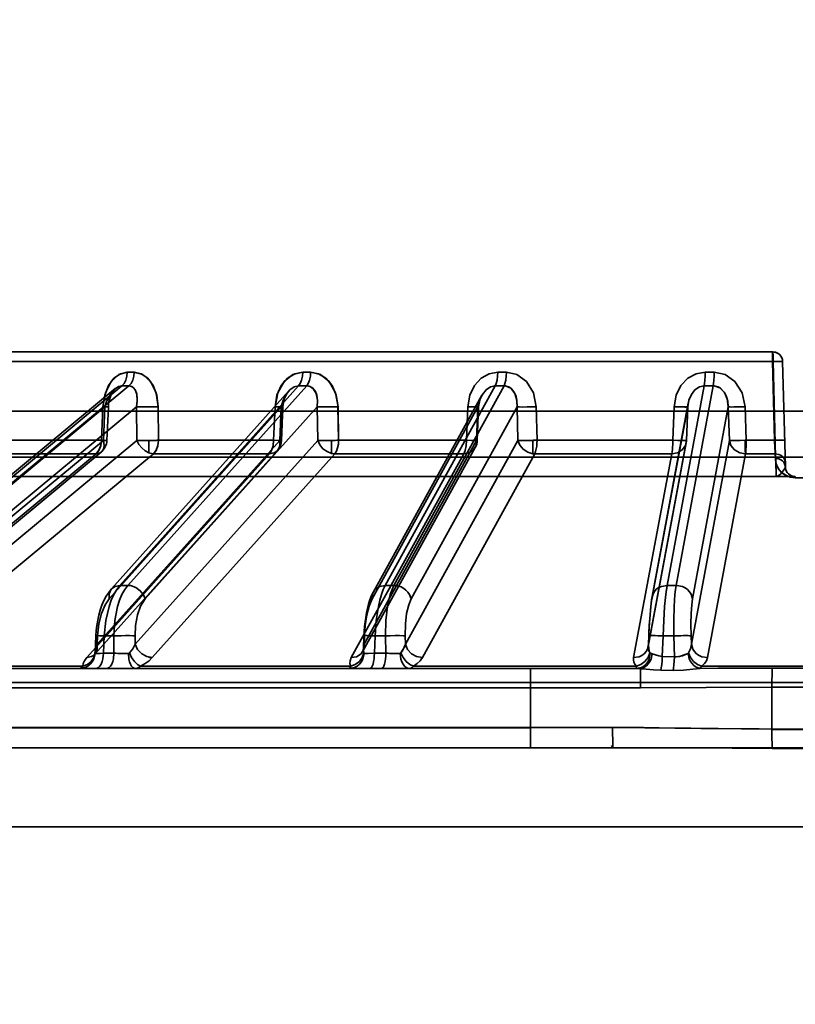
# Model space of a CAD drawing. Header units: millimetres. Extents: x -148444 to 51443, y -4810 to 453290.
# Tile 81 of 256: x 17164 to 17203, y 10605 to 10655. Entities that reach past the tile are written whole.
import ezdxf

# ---------------------------------------------------------------- set-up
doc = ezdxf.new("R2010")
doc.units = ezdxf.units.MM
doc.header["$XCLIPFRAME"] = 2
doc.layers.add('AHU03-3-68634OBJ', color=8, linetype='Continuous')
doc.layers.add('EC-MTR_250-0_7OBJ', color=8, linetype='Continuous')
picture_1 = doc.add_image_def('image1.bmp', size_in_pixel=(951, 911))

msp = doc.modelspace()

# ---------------------------------------------------------------- linework, layer by layer
at = {"layer": 'AHU03-3-68634OBJ', "color": 8, "linetype": 'Continuous', "lineweight": 35, "ltscale": 100}
for p, q in [((17338.242, 10617.827), (17070.242, 10617.827)), ((17337.742, 10613.827), (17070.742, 10613.827))]:
    msp.add_line(p, q, dxfattribs=at)
at = {"layer": 'EC-MTR_250-0_7OBJ', "color": 8, "linetype": 'Continuous', "lineweight": 35, "ltscale": 100}
for p, q in [((17202.09, 10637.827), (17150.272, 10637.827)), ((17202.16, 10637.822), (17202.09, 10637.827)), ((17202.229, 10637.807), (17202.159, 10637.822)), ((17202.294, 10637.783), (17202.228, 10637.808)), ((17202.356, 10637.75), (17202.294, 10637.784)), ((17202.412, 10637.709), (17202.356, 10637.75)), ((17202.11, 10637.34), (17149.772, 10637.34)), ((17202.175, 10633.364), (17202.07, 10637.34)), ((17202.11, 10637.34), (17202.235, 10632.501)), ((17202.235, 10632.501), (17202.11, 10637.34)), ((17202.463, 10637.66), (17202.412, 10637.709)), ((17202.505, 10637.605), (17202.462, 10637.66)), ((17202.54, 10637.544), (17202.505, 10637.605)), ((17202.566, 10637.479), (17202.54, 10637.544)), ((17202.589, 10637.34), (17202.729, 10632.014)), ((17178.739, 10636.802), (17178.337, 10636.802)), ((17199.124, 10636.802), (17198.671, 10636.802)), ((17168.867, 10635.973), (17156.856, 10626.009)), ((17156.912, 10625.919), (17169.201, 10636.115)), ((17157.266, 10625.917), (17169.558, 10636.115)), ((17177.628, 10635.845), (17168.678, 10625.854)), ((17169.099, 10626.028), (17178.133, 10636.115)), ((17169.506, 10626.028), (17178.54, 10636.115)), ((17178.133, 10636.115), (17178.54, 10636.115)), ((17182.505, 10626.028), (17188.068, 10636.115)), ((17182.947, 10626.028), (17188.51, 10636.115)), ((17196.747, 10626.028), (17198.625, 10636.115)), ((17197.207, 10626.028), (17199.085, 10636.115)), ((17198.625, 10636.115), (17199.085, 10636.115)), ((17177.348, 10635.156), (17177.366, 10635.268)), ((17177.366, 10635.267), (17177.392, 10635.374)), ((17177.392, 10635.373), (17177.424, 10635.475)), ((17177.424, 10635.474), (17177.462, 10635.57)), ((17187.378, 10635.615), (17181.913, 10625.706)), ((17197.808, 10635.18), (17197.819, 10635.246)), ((17153.392, 10634.827), (17255.092, 10634.827)), ((17158.16, 10626.599), (17168.346, 10635.05)), ((17158.769, 10625.782), (17169.939, 10635.05)), ((17168.175, 10633.364), (17168.246, 10635.057)), ((17168.346, 10635.05), (17168.274, 10633.357)), ((17168.446, 10633.351), (17168.518, 10635.043)), ((17168.518, 10635.043), (17168.528, 10635.174)), ((17168.562, 10625.348), (17177.252, 10635.05)), ((17169.939, 10635.05), (17169.957, 10633.357)), ((17170.38, 10625.348), (17179.069, 10635.05)), ((17171.034, 10635.057), (17171.052, 10633.364)), ((17171.052, 10633.364), (17171.034, 10635.057)), ((17176.94, 10635.057), (17176.869, 10633.364)), ((17177.252, 10635.05), (17177.18, 10633.357)), ((17177.268, 10633.351), (17177.339, 10635.044)), ((17177.339, 10635.044), (17177.348, 10635.157)), ((17179.069, 10635.05), (17179.101, 10633.357)), ((17180.121, 10635.057), (17180.151, 10633.364)), ((17181.844, 10625.348), (17187.195, 10635.05)), ((17183.816, 10625.348), (17189.167, 10635.05)), ((17186.616, 10633.364), (17186.683, 10635.057)), ((17187.195, 10635.05), (17187.127, 10633.357)), ((17187.157, 10633.353), (17187.225, 10635.045)), ((17189.167, 10635.05), (17189.21, 10633.357)), ((17190.177, 10633.364), (17190.134, 10635.057)), ((17190.134, 10635.057), (17190.177, 10633.364)), ((17195.986, 10625.348), (17197.793, 10635.05)), ((17197.817, 10635.238), (17195.997, 10625.466)), ((17197.101, 10635.057), (17197.039, 10633.364)), ((17197.039, 10633.364), (17197.101, 10635.057)), ((17197.793, 10635.05), (17197.731, 10633.357)), ((17197.731, 10633.357), (17197.796, 10635.048)), ((17197.796, 10635.048), (17197.8, 10635.114)), ((17197.8, 10635.114), (17197.808, 10635.18)), ((17198.037, 10625.348), (17199.844, 10635.05)), ((17199.844, 10635.05), (17199.898, 10633.357)), ((17200.743, 10633.364), (17200.69, 10635.057)), ((17200.69, 10635.057), (17200.743, 10633.364)), ((17160.152, 10626.622), (17168.274, 10633.357)), ((17161.826, 10626.614), (17169.957, 10633.357)), ((17168.175, 10633.364), (17163.227, 10633.364)), ((17167.951, 10623.056), (17177.18, 10633.357)), ((17169.871, 10623.056), (17179.101, 10633.357)), ((17170.566, 10632.723), (17170.566, 10633.352)), ((17176.869, 10633.364), (17171.051, 10633.364)), ((17179.799, 10632.698), (17179.799, 10633.354)), ((17186.616, 10633.364), (17180.151, 10633.364)), ((17181.443, 10623.056), (17187.127, 10633.357)), ((17183.527, 10623.056), (17189.21, 10633.357)), ((17189.971, 10632.684), (17189.971, 10633.358)), ((17197.039, 10633.364), (17190.177, 10633.364)), ((17195.812, 10623.056), (17197.731, 10633.357)), ((17197.979, 10623.056), (17199.898, 10633.357)), ((17202.175, 10633.364), (17200.743, 10633.364)), ((17160.036, 10626.034), (17168.157, 10632.769)), ((17167.835, 10622.55), (17177.064, 10632.851)), ((17181.375, 10622.698), (17187.058, 10632.998)), ((17195.801, 10622.938), (17197.72, 10633.238)), ((17156.8, 10632.501), (17251.683, 10632.501)), ((17159.769, 10625.942), (17167.893, 10632.677)), ((17162.663, 10625.934), (17170.792, 10632.677)), ((17167.893, 10632.677), (17162.906, 10632.677)), ((17167.423, 10622.376), (17176.655, 10632.677)), ((17170.736, 10622.376), (17179.963, 10632.677)), ((17176.655, 10632.677), (17170.792, 10632.677)), ((17186.478, 10632.677), (17179.963, 10632.677)), ((17180.791, 10622.376), (17186.478, 10632.677)), ((17184.386, 10622.376), (17190.067, 10632.677)), ((17196.983, 10632.677), (17190.067, 10632.677)), ((17195.061, 10622.376), (17196.983, 10632.677)), ((17198.8, 10622.376), (17200.716, 10632.677)), ((17202.214, 10632.677), (17200.716, 10632.677)), ((17202.221, 10632.443), (17202.214, 10632.677)), ((17202.221, 10632.443), (17202.214, 10632.677)), ((17202.73, 10631.993), (17202.729, 10632.014)), ((17202.729, 10632.014), (17202.729, 10632.002)), ((17202.731, 10631.973), (17202.73, 10631.993)), ((17202.734, 10631.953), (17202.731, 10631.973)), ((17202.737, 10631.935), (17202.734, 10631.954)), ((17202.74, 10631.917), (17202.737, 10631.935)), ((17202.78, 10631.805), (17202.773, 10631.82)), ((17202.788, 10631.791), (17202.78, 10631.805)), ((17202.796, 10631.776), (17202.788, 10631.791)), ((17202.805, 10631.762), (17202.796, 10631.776)), ((17202.814, 10631.748), (17202.805, 10631.762)), ((17152.919, 10631.527), (17202.255, 10631.527)), ((17203.229, 10631.527), (17202.255, 10631.527)), ((17202.824, 10631.733), (17202.814, 10631.748)), ((17205.259, 10631.47), (17203.225, 10631.47)), ((17169.506, 10626.028), (17169.099, 10626.028)), ((17182.947, 10626.028), (17182.505, 10626.028)), ((17197.207, 10626.028), (17196.747, 10626.028)), ((17181.817, 10625.509), (17181.735, 10625.299)), ((17181.913, 10625.708), (17181.816, 10625.509)), ((17195.997, 10625.467), (17195.97, 10625.302)), ((17167.845, 10622.661), (17167.883, 10623.487)), ((17167.951, 10623.056), (17167.97, 10623.478)), ((17168.264, 10622.599), (17168.305, 10623.478)), ((17168.79, 10623.478), (17168.305, 10623.478)), ((17168.802, 10622.599), (17168.79, 10623.478)), ((17169.871, 10623.056), (17169.865, 10623.478)), ((17181.403, 10622.817), (17181.431, 10623.484)), ((17181.443, 10623.056), (17181.461, 10623.478)), ((17181.961, 10622.599), (17181.999, 10623.478)), ((17181.999, 10623.478), (17182.524, 10623.478)), ((17182.524, 10623.478), (17182.544, 10622.599)), ((17183.527, 10623.056), (17183.517, 10623.478)), ((17195.807, 10622.986), (17195.825, 10623.48)), ((17195.812, 10623.056), (17195.828, 10623.478)), ((17196.507, 10622.437), (17196.546, 10623.478)), ((17197.093, 10623.478), (17196.546, 10623.478)), ((17197.126, 10622.415), (17197.093, 10623.478)), ((17197.979, 10623.056), (17197.966, 10623.478)), ((17181.403, 10622.818), (17181.399, 10622.778)), ((17167.812, 10622.522), (17167.813, 10622.523)), ((17167.813, 10622.523), (17167.82, 10622.533)), ((17167.822, 10622.545), (17167.816, 10622.529)), ((17167.82, 10622.533), (17167.834, 10622.55)), ((17168.802, 10622.599), (17168.264, 10622.599)), ((17182.544, 10622.599), (17181.961, 10622.599)), ((17197.126, 10622.415), (17196.507, 10622.437)), ((17154.227, 10621.827), (17167.887, 10621.827)), ((17167.229, 10621.942), (17158.066, 10621.942)), ((17167.887, 10621.827), (17168.425, 10621.827)), ((17168.425, 10621.827), (17195.245, 10621.827)), ((17180.765, 10621.942), (17170.146, 10621.942)), ((17195.203, 10621.942), (17183.93, 10621.942)), ((17209.988, 10621.942), (17198.495, 10621.942)), ((17206.419, 10621.846), (17202.064, 10621.846)), ((17197.057, 10621.728), (17196.437, 10621.738)), ((17271.375, 10621.127), (17144.855, 10621.127)), ((17148.378, 10620.845), (17195.399, 10620.845)), ((17189.841, 10618.845), (17189.841, 10620.845)), ((17202.047, 10618.77), (17202.048, 10620.883)), ((17202.048, 10620.883), (17206.435, 10620.883)), ((17189.841, 10618.845), (17157.37, 10618.845)), ((17189.841, 10618.827), (17157.37, 10618.827)), ((17193.998, 10618.845), (17189.841, 10618.845)), ((17206.436, 10618.77), (17202.047, 10618.77)), ((17206.436, 10618.752), (17202.047, 10618.752)), ((17154.252, 10617.827), (17194.012, 10617.827)), ((17206.422, 10617.79), (17202.061, 10617.79))]:
    msp.add_line(p, q, dxfattribs=at)
at = {"layer": 'EC-MTR_250-0_7OBJ', "color": 8, "linetype": 'Continuous', "lineweight": 35, "ltscale": 100, "flags": 128}
for points in [[(17202.07, 10637.34), (17202.072, 10637.58), (17202.079, 10637.759), (17202.09, 10637.827)], [(17202.07, 10637.34), (17202.07, 10637.427), (17202.071, 10637.53), (17202.074, 10637.633), (17202.078, 10637.728), (17202.083, 10637.798), (17202.09, 10637.827)], [(17202.09, 10637.827), (17202.099, 10637.765), (17202.107, 10637.591), (17202.11, 10637.34)], [(17202.09, 10637.827), (17202.097, 10637.789), (17202.104, 10637.677), (17202.108, 10637.515), (17202.11, 10637.34)], [(17202.589, 10637.34), (17202.579, 10637.343), (17202.567, 10637.344), (17202.549, 10637.344), (17202.527, 10637.345), (17202.501, 10637.346), (17202.47, 10637.346), (17202.436, 10637.346), (17202.357, 10637.346), (17202.267, 10637.344), (17202.17, 10637.343), (17202.07, 10637.34)], [(17202.102, 10637.34), (17202.281, 10637.344), (17202.457, 10637.345), (17202.547, 10637.344), (17202.589, 10637.34)], [(17202.11, 10637.34), (17202.204, 10637.342), (17202.295, 10637.344), (17202.378, 10637.345), (17202.45, 10637.345), (17202.481, 10637.345), (17202.509, 10637.345), (17202.533, 10637.344), (17202.553, 10637.344), (17202.569, 10637.343), (17202.58, 10637.342), (17202.582, 10637.359)], [(17202.589, 10637.34), (17202.583, 10637.411), (17202.566, 10637.479)], [(17169.474, 10636.802), (17169.045, 10636.686), (17168.656, 10636.332), (17168.372, 10635.768), (17168.246, 10635.057)], [(17168.246, 10635.057), (17168.333, 10635.637), (17168.525, 10636.127), (17168.8, 10636.5), (17169.127, 10636.727), (17169.474, 10636.801)], [(17169.201, 10636.115), (17169.309, 10636.234), (17169.397, 10636.4), (17169.453, 10636.597), (17169.474, 10636.802)], [(17169.826, 10636.802), (17169.806, 10636.597), (17169.751, 10636.4), (17169.665, 10636.234), (17169.558, 10636.115)], [(17171.034, 10635.057), (17170.962, 10635.637), (17170.777, 10636.127), (17170.504, 10636.5), (17170.176, 10636.727), (17169.826, 10636.802)], [(17169.827, 10636.801), (17170.258, 10636.686), (17170.648, 10636.332), (17170.926, 10635.768), (17171.034, 10635.057)], [(17178.337, 10636.802), (17177.847, 10636.686), (17177.402, 10636.332), (17177.08, 10635.768), (17176.94, 10635.057)], [(17176.94, 10635.057), (17177.036, 10635.637), (17177.254, 10636.127), (17177.568, 10636.5), (17177.941, 10636.727), (17178.337, 10636.802)], [(17178.337, 10636.802), (17178.322, 10636.597), (17178.279, 10636.4), (17178.214, 10636.234), (17178.133, 10636.115)], [(17178.54, 10636.115), (17178.619, 10636.234), (17178.683, 10636.4), (17178.724, 10636.597), (17178.739, 10636.802)], [(17180.121, 10635.057), (17180.036, 10635.637), (17179.824, 10636.127), (17179.511, 10636.5), (17179.137, 10636.727), (17178.739, 10636.802)], [(17178.739, 10636.802), (17179.231, 10636.686), (17179.676, 10636.332), (17179.994, 10635.768), (17180.121, 10635.057)], [(17186.683, 10635.057), (17186.785, 10635.637), (17187.02, 10636.127), (17187.36, 10636.5), (17187.765, 10636.727), (17188.196, 10636.802)], [(17188.068, 10636.115), (17188.119, 10636.234), (17188.159, 10636.4), (17188.186, 10636.597), (17188.196, 10636.802)], [(17188.51, 10636.115), (17188.559, 10636.234), (17188.598, 10636.4), (17188.622, 10636.597), (17188.631, 10636.802)], [(17188.631, 10636.802), (17189.165, 10636.686), (17189.648, 10636.332), (17189.994, 10635.768), (17190.134, 10635.057)], [(17197.101, 10635.057), (17197.204, 10635.637), (17197.447, 10636.127), (17197.801, 10636.5), (17198.222, 10636.727), (17198.671, 10636.802)], [(17198.671, 10636.802), (17198.667, 10636.597), (17198.657, 10636.4), (17198.643, 10636.234), (17198.625, 10636.115)], [(17199.085, 10636.115), (17199.101, 10636.234), (17199.113, 10636.4), (17199.121, 10636.597), (17199.124, 10636.802)], [(17199.124, 10636.802), (17199.678, 10636.686), (17200.18, 10636.332), (17200.541, 10635.768), (17200.69, 10635.057)], [(17168.346, 10635.05), (17168.431, 10635.314), (17168.537, 10635.546), (17168.661, 10635.747), (17168.796, 10635.908), (17168.927, 10636.019), (17169.035, 10636.079), (17169.201, 10636.115)], [(17168.528, 10635.17), (17168.548, 10635.301), (17168.576, 10635.421), (17168.61, 10635.533), (17168.648, 10635.635), (17168.689, 10635.725), (17168.732, 10635.802), (17168.773, 10635.865), (17168.811, 10635.915), (17168.846, 10635.953), (17168.877, 10635.981)], [(17168.547, 10635.293), (17168.573, 10635.41), (17168.605, 10635.52), (17168.642, 10635.62), (17168.682, 10635.711), (17168.724, 10635.79), (17168.766, 10635.856), (17168.807, 10635.909), (17168.844, 10635.951), (17168.876, 10635.98)], [(17169.939, 10635.05), (17169.977, 10635.314), (17169.976, 10635.546), (17169.942, 10635.747), (17169.877, 10635.908), (17169.793, 10636.019), (17169.711, 10636.079), (17169.558, 10636.115)], [(17169.939, 10635.05), (17169.979, 10635.347), (17169.956, 10635.692), (17169.874, 10635.913), (17169.732, 10636.067), (17169.558, 10636.115)], [(17177.252, 10635.05), (17177.351, 10635.385), (17177.501, 10635.679), (17177.694, 10635.913), (17177.91, 10636.063), (17178.133, 10636.115)], [(17177.504, 10635.658), (17177.55, 10635.737), (17177.599, 10635.806), (17177.647, 10635.864)], [(17178.707, 10636.083), (17178.653, 10636.101), (17178.597, 10636.111), (17178.54, 10636.115)], [(17179.069, 10635.05), (17179.086, 10635.375), (17179.043, 10635.646), (17178.976, 10635.82), (17178.831, 10636.006), (17178.706, 10636.083)], [(17179.069, 10635.05), (17179.085, 10635.397), (17179.019, 10635.723), (17178.891, 10635.946), (17178.707, 10636.083)], [(17187.195, 10635.05), (17187.275, 10635.385), (17187.415, 10635.679), (17187.606, 10635.913), (17187.83, 10636.063), (17188.068, 10636.115)], [(17188.51, 10636.115), (17188.547, 10636.114), (17188.582, 10636.11), (17188.617, 10636.104)], [(17188.617, 10636.105), (17188.591, 10636.109), (17188.51, 10636.115)], [(17189.167, 10635.05), (17189.157, 10635.391), (17189.053, 10635.734), (17188.853, 10635.992), (17188.617, 10636.105)], [(17189.167, 10635.05), (17189.165, 10635.325), (17189.116, 10635.573), (17189.037, 10635.765), (17188.901, 10635.948), (17188.786, 10636.038), (17188.617, 10636.104)], [(17197.793, 10635.05), (17197.852, 10635.385), (17197.976, 10635.679), (17198.158, 10635.913), (17198.381, 10636.063), (17198.625, 10636.115)], [(17199.122, 10636.114), (17199.414, 10636.016), (17199.644, 10635.784), (17199.793, 10635.449), (17199.844, 10635.05)], [(17199.122, 10636.114), (17199.339, 10636.058), (17199.454, 10635.988), (17199.638, 10635.794), (17199.741, 10635.601), (17199.818, 10635.341), (17199.844, 10635.05)], [(17177.461, 10635.57), (17177.504, 10635.658), (17177.551, 10635.737)], [(17187.225, 10635.045), (17187.233, 10635.143), (17187.248, 10635.238), (17187.268, 10635.329), (17187.295, 10635.415), (17187.326, 10635.497), (17187.36, 10635.574), (17187.399, 10635.646)], [(17187.225, 10635.045), (17187.238, 10635.181), (17187.264, 10635.311), (17187.3, 10635.432), (17187.346, 10635.543), (17187.399, 10635.645)], [(17168.346, 10635.05), (17168.387, 10635.048), (17168.424, 10635.047), (17168.455, 10635.045), (17168.481, 10635.044), (17168.501, 10635.044), (17168.513, 10635.043), (17168.484, 10635.045), (17168.458, 10635.047), (17168.426, 10635.048), (17168.344, 10635.052), (17168.246, 10635.057)], [(17171.034, 10635.057), (17170.775, 10635.048), (17170.463, 10635.044), (17170.164, 10635.044), (17169.939, 10635.05)], [(17170.547, 10635.045), (17170.813, 10635.049), (17171.034, 10635.057)], [(17177.339, 10635.044), (17177.328, 10635.043), (17177.31, 10635.044), (17177.294, 10635.044), (17177.274, 10635.045), (17177.251, 10635.045), (17177.225, 10635.046), (17177.165, 10635.048), (17177.096, 10635.051), (17177.02, 10635.053), (17176.94, 10635.057)], [(17177.252, 10635.05), (17177.281, 10635.048), (17177.305, 10635.047), (17177.323, 10635.045), (17177.335, 10635.044), (17177.306, 10635.044), (17177.28, 10635.044), (17177.246, 10635.045), (17177.206, 10635.047), (17177.161, 10635.048), (17177.11, 10635.05), (17177.056, 10635.052), (17176.94, 10635.057)], [(17177.252, 10635.05), (17177.271, 10635.049), (17177.288, 10635.048), (17177.303, 10635.047), (17177.315, 10635.046), (17177.326, 10635.045), (17177.336, 10635.044)], [(17179.069, 10635.05), (17179.186, 10635.046), (17179.351, 10635.044), (17179.551, 10635.044), (17179.767, 10635.047)], [(17180.151, 10633.364), (17180.133, 10634.21), (17180.114, 10635.056)], [(17187.195, 10635.05), (17187.211, 10635.048), (17187.221, 10635.047), (17187.211, 10635.044), (17187.193, 10635.043), (17187.167, 10635.043), (17187.133, 10635.044), (17187.093, 10635.044), (17187.046, 10635.045), (17186.993, 10635.047), (17186.936, 10635.048), (17186.876, 10635.05), (17186.813, 10635.052), (17186.683, 10635.057)], [(17187.225, 10635.045), (17187.203, 10635.044), (17187.186, 10635.043), (17187.164, 10635.043), (17187.136, 10635.044), (17187.105, 10635.044), (17187.069, 10635.045), (17186.985, 10635.047), (17186.89, 10635.05), (17186.788, 10635.053), (17186.683, 10635.057)], [(17187.195, 10635.05), (17187.208, 10635.048), (17187.221, 10635.047)], [(17189.167, 10635.05), (17189.272, 10635.045), (17189.448, 10635.043), (17189.679, 10635.045), (17189.928, 10635.05)], [(17197.793, 10635.05), (17197.781, 10635.045), (17197.763, 10635.044), (17197.751, 10635.044), (17197.738, 10635.044), (17197.722, 10635.044), (17197.705, 10635.043), (17197.685, 10635.043), (17197.665, 10635.043), (17197.618, 10635.044), (17197.506, 10635.045), (17197.377, 10635.048), (17197.239, 10635.052), (17197.101, 10635.057)], [(17197.796, 10635.048), (17197.784, 10635.046), (17197.768, 10635.045), (17197.746, 10635.044), (17197.718, 10635.044), (17197.683, 10635.043), (17197.641, 10635.044), (17197.594, 10635.044), (17197.485, 10635.046), (17197.362, 10635.049), (17197.231, 10635.052), (17197.101, 10635.057)], [(17199.844, 10635.05), (17199.855, 10635.048), (17199.873, 10635.047), (17199.93, 10635.044), (17200.015, 10635.043), (17200.126, 10635.044), (17200.258, 10635.045), (17200.401, 10635.048), (17200.69, 10635.057)], [(17168.175, 10633.364), (17168.137, 10633.088), (17168.039, 10632.85), (17167.893, 10632.677)], [(17168.175, 10633.364), (17168.138, 10633.093), (17168.042, 10632.854), (17167.893, 10632.677)], [(17167.893, 10632.677), (17168.004, 10632.692), (17168.103, 10632.731), (17168.185, 10632.794), (17168.248, 10632.878), (17168.289, 10632.981), (17168.308, 10633.097), (17168.274, 10633.357)], [(17168.175, 10633.364), (17168.36, 10633.355), (17168.443, 10633.351), (17168.413, 10633.352), (17168.274, 10633.357)], [(17169.957, 10633.357), (17170.021, 10633.355), (17170.087, 10633.353), (17170.153, 10633.352), (17170.216, 10633.351), (17170.277, 10633.351), (17170.334, 10633.351), (17170.388, 10633.351), (17170.438, 10633.351), (17170.486, 10633.351), (17170.531, 10633.352), (17170.566, 10633.352)], [(17170.566, 10632.723), (17170.375, 10632.824), (17170.201, 10632.972), (17170.058, 10633.155), (17169.957, 10633.357)], [(17170.566, 10633.352), (17170.603, 10633.352), (17170.649, 10633.353), (17170.697, 10633.354), (17170.748, 10633.355), (17170.804, 10633.356), (17170.863, 10633.357), (17170.925, 10633.359), (17170.988, 10633.361), (17171.052, 10633.364)], [(17171.052, 10633.364), (17170.988, 10633.361), (17170.925, 10633.359), (17170.863, 10633.357), (17170.804, 10633.356), (17170.748, 10633.355), (17170.697, 10633.354), (17170.649, 10633.353), (17170.603, 10633.352), (17170.566, 10633.352)], [(17171.052, 10633.364), (17171.02, 10633.101), (17170.936, 10632.866), (17170.792, 10632.677)], [(17171.051, 10633.364), (17171.017, 10633.088), (17170.927, 10632.85), (17170.792, 10632.677)], [(17176.869, 10633.364), (17176.841, 10633.088), (17176.766, 10632.85), (17176.655, 10632.677)], [(17176.655, 10632.677), (17176.767, 10632.85), (17176.841, 10633.088), (17176.869, 10633.364)], [(17176.655, 10632.677), (17176.902, 10632.731), (17177.004, 10632.794), (17177.087, 10632.878), (17177.148, 10632.981), (17177.184, 10633.097), (17177.18, 10633.357)], [(17176.869, 10633.364), (17177.097, 10633.355), (17177.235, 10633.351), (17177.264, 10633.352), (17177.18, 10633.357)], [(17179.101, 10633.357), (17179.201, 10633.135), (17179.362, 10632.938), (17179.569, 10632.787), (17179.799, 10632.698)], [(17179.799, 10633.354), (17179.764, 10633.354), (17179.717, 10633.353), (17179.665, 10633.352), (17179.612, 10633.352), (17179.555, 10633.351), (17179.495, 10633.351), (17179.431, 10633.351), (17179.364, 10633.351), (17179.296, 10633.352), (17179.228, 10633.353), (17179.161, 10633.355), (17179.101, 10633.357)], [(17179.963, 10632.677), (17180.047, 10632.817), (17180.104, 10632.985), (17180.138, 10633.167), (17180.151, 10633.364)], [(17180.151, 10633.364), (17180.139, 10633.167), (17180.104, 10632.985), (17180.048, 10632.817), (17179.963, 10632.677)], [(17186.478, 10632.677), (17186.549, 10632.848), (17186.597, 10633.085), (17186.616, 10633.364)], [(17187.127, 10633.357), (17187.101, 10633.097), (17186.97, 10632.878), (17186.752, 10632.731), (17186.478, 10632.677)], [(17186.616, 10633.364), (17186.875, 10633.356), (17187.06, 10633.351), (17187.152, 10633.352), (17187.127, 10633.357)], [(17186.616, 10633.364), (17186.878, 10633.355), (17187.065, 10633.351), (17187.153, 10633.352), (17187.127, 10633.357)], [(17189.971, 10633.358), (17189.95, 10633.357), (17189.922, 10633.357), (17189.89, 10633.356), (17189.857, 10633.355), (17189.826, 10633.354), (17189.797, 10633.354), (17189.769, 10633.353), (17189.738, 10633.353), (17189.705, 10633.352), (17189.668, 10633.352), (17189.629, 10633.352), (17189.586, 10633.351), (17189.542, 10633.351), (17189.495, 10633.351), (17189.446, 10633.351), (17189.396, 10633.351), (17189.345, 10633.352), (17189.296, 10633.353), (17189.25, 10633.355), (17189.21, 10633.357)], [(17189.21, 10633.357), (17189.303, 10633.118), (17189.476, 10632.91), (17189.708, 10632.759), (17189.971, 10632.684)], [(17190.067, 10632.677), (17190.109, 10632.79), (17190.139, 10632.923), (17190.16, 10633.064), (17190.171, 10633.212), (17190.177, 10633.364)], [(17196.983, 10632.677), (17197.003, 10632.777), (17197.017, 10632.894), (17197.028, 10633.018), (17197.035, 10633.141), (17197.04, 10633.257), (17197.039, 10633.364)], [(17197.731, 10633.357), (17197.676, 10633.097), (17197.516, 10632.878), (17197.274, 10632.731), (17196.983, 10632.677)], [(17197.039, 10633.364), (17197.288, 10633.356), (17197.523, 10633.352), (17197.688, 10633.351), (17197.731, 10633.357)], [(17200.743, 10633.364), (17200.448, 10633.356), (17200.189, 10633.351), (17199.993, 10633.352), (17199.898, 10633.357)], [(17199.898, 10633.357), (17199.979, 10633.097), (17200.162, 10632.878), (17200.419, 10632.731), (17200.716, 10632.677)], [(17200.701, 10633.372), (17200.69, 10633.12), (17200.692, 10632.866), (17200.704, 10632.677)], [(17200.716, 10632.677), (17200.723, 10632.752), (17200.729, 10632.825), (17200.732, 10632.891), (17200.735, 10632.953), (17200.738, 10633.043), (17200.74, 10633.116), (17200.742, 10633.177), (17200.743, 10633.248), (17200.743, 10633.31), (17200.743, 10633.364)], [(17200.716, 10632.677), (17200.73, 10632.848), (17200.739, 10633.085), (17200.743, 10633.364)], [(17202.693, 10633.364), (17202.673, 10633.367), (17202.657, 10633.368), (17202.635, 10633.369), (17202.608, 10633.369), (17202.576, 10633.37), (17202.54, 10633.37), (17202.457, 10633.369), (17202.364, 10633.368), (17202.268, 10633.366), (17202.175, 10633.364)], [(17202.693, 10633.364), (17202.683, 10633.366), (17202.671, 10633.367), (17202.653, 10633.368), (17202.632, 10633.369), (17202.605, 10633.369), (17202.575, 10633.37), (17202.54, 10633.37), (17202.461, 10633.369), (17202.372, 10633.368), (17202.275, 10633.366), (17202.175, 10633.364)], [(17202.175, 10633.364), (17202.195, 10632.963), (17202.205, 10632.8), (17202.214, 10632.677)], [(17170.566, 10632.723), (17170.623, 10632.704), (17170.792, 10632.677)], [(17179.799, 10632.698), (17179.84, 10632.689), (17179.963, 10632.677)], [(17179.963, 10632.677), (17179.922, 10632.679), (17179.799, 10632.698)], [(17202.214, 10632.677), (17202.398, 10632.65), (17202.488, 10632.611), (17202.569, 10632.556), (17202.635, 10632.487), (17202.684, 10632.409), (17202.723, 10632.248)], [(17202.221, 10632.443), (17202.249, 10632.227), (17202.317, 10632.039), (17202.416, 10631.876), (17202.565, 10631.715), (17202.742, 10631.593), (17202.971, 10631.502), (17203.225, 10631.47)], [(17202.729, 10632.014), (17202.69, 10632.175), (17202.641, 10632.253), (17202.575, 10632.322), (17202.494, 10632.377), (17202.404, 10632.416), (17202.221, 10632.443)], [(17203.225, 10631.47), (17202.929, 10631.513), (17202.807, 10631.56), (17202.703, 10631.615), (17202.539, 10631.738), (17202.419, 10631.872), (17202.331, 10632.012), (17202.27, 10632.155), (17202.221, 10632.443)], [(17202.729, 10632.014), (17202.69, 10632.175), (17202.641, 10632.253), (17202.575, 10632.322), (17202.494, 10632.377), (17202.404, 10632.416), (17202.221, 10632.443)], [(17202.716, 10632.501), (17202.695, 10632.504), (17202.68, 10632.505), (17202.66, 10632.505), (17202.636, 10632.506), (17202.608, 10632.506), (17202.576, 10632.506), (17202.504, 10632.506), (17202.421, 10632.505), (17202.33, 10632.503), (17202.235, 10632.501)], [(17202.716, 10632.501), (17202.698, 10632.504), (17202.682, 10632.505), (17202.663, 10632.505), (17202.638, 10632.506), (17202.609, 10632.506), (17202.576, 10632.506), (17202.5, 10632.506), (17202.414, 10632.505), (17202.324, 10632.503), (17202.235, 10632.501)], [(17202.235, 10632.501), (17202.248, 10632.125), (17202.257, 10631.811), (17202.259, 10631.601), (17202.254, 10631.527)], [(17202.254, 10631.527), (17202.257, 10631.538), (17202.258, 10631.558), (17202.258, 10631.571), (17202.259, 10631.604), (17202.259, 10631.645), (17202.258, 10631.694), (17202.258, 10631.75), (17202.257, 10631.813), (17202.255, 10631.883), (17202.253, 10631.958), (17202.249, 10632.123), (17202.243, 10632.305), (17202.235, 10632.501)], [(17202.254, 10631.527), (17202.36, 10631.561), (17202.473, 10631.656), (17202.582, 10631.778), (17202.682, 10631.906), (17202.729, 10632.014)], [(17202.755, 10631.867), (17202.749, 10631.883), (17202.745, 10631.9), (17202.74, 10631.917)], [(17202.773, 10631.82), (17202.766, 10631.835), (17202.76, 10631.851), (17202.754, 10631.867), (17202.749, 10631.883)], [(17202.879, 10631.669), (17202.867, 10631.681), (17202.856, 10631.694), (17202.845, 10631.707), (17202.834, 10631.72), (17202.824, 10631.733)], [(17202.999, 10631.583), (17202.981, 10631.593), (17202.963, 10631.603), (17202.947, 10631.614), (17202.932, 10631.624), (17202.918, 10631.635), (17202.904, 10631.646), (17202.891, 10631.658), (17202.879, 10631.669), (17202.867, 10631.681)], [(17203.06, 10631.556), (17203.038, 10631.565), (17203.018, 10631.574), (17202.999, 10631.583)], [(17203.229, 10631.527), (17203.197, 10631.528), (17203.166, 10631.531), (17203.136, 10631.536), (17203.108, 10631.541), (17203.083, 10631.548), (17203.06, 10631.556), (17203.038, 10631.564)], [(17203.225, 10631.47), (17203.225, 10631.483), (17203.225, 10631.494), (17203.227, 10631.512), (17203.228, 10631.523)], [(17168.679, 10625.854), (17168.537, 10625.677), (17168.409, 10625.479), (17168.293, 10625.259), (17168.192, 10625.025)], [(17169.099, 10626.028), (17168.939, 10625.819), (17168.793, 10625.57), (17168.663, 10625.284), (17168.551, 10624.966), (17168.384, 10624.256), (17168.305, 10623.478)], [(17169.099, 10626.028), (17168.856, 10625.98), (17168.659, 10625.83), (17168.557, 10625.601), (17168.562, 10625.348)], [(17168.79, 10623.478), (17168.837, 10624.256), (17168.979, 10624.966), (17169.082, 10625.284), (17169.206, 10625.57), (17169.347, 10625.819), (17169.506, 10626.028)], [(17169.682, 10626.007), (17169.636, 10626.016), (17169.506, 10626.028)], [(17170.38, 10625.348), (17170.287, 10625.558), (17170.126, 10625.759), (17169.913, 10625.917), (17169.682, 10626.007)], [(17182.505, 10626.028), (17182.237, 10625.98), (17182.005, 10625.83), (17181.868, 10625.601), (17181.844, 10625.348)], [(17182.505, 10626.028), (17182.406, 10625.819), (17182.316, 10625.57), (17182.234, 10625.284), (17182.163, 10624.966), (17182.055, 10624.256), (17181.999, 10623.478)], [(17182.524, 10623.478), (17182.546, 10624.256), (17182.627, 10624.966), (17182.689, 10625.284), (17182.763, 10625.57), (17182.85, 10625.819), (17182.947, 10626.028)], [(17183.816, 10625.348), (17183.73, 10625.576), (17183.653, 10625.687), (17183.556, 10625.79), (17183.442, 10625.877), (17183.316, 10625.947), (17183.055, 10626.021)], [(17196.747, 10626.028), (17196.463, 10625.98), (17196.326, 10625.918), (17196.205, 10625.83), (17196.108, 10625.722), (17196.038, 10625.601), (17195.986, 10625.348)], [(17196.747, 10626.028), (17196.681, 10625.574), (17196.623, 10624.968), (17196.577, 10624.253), (17196.546, 10623.478)], [(17196.546, 10623.478), (17196.578, 10624.256), (17196.623, 10624.966), (17196.681, 10625.57), (17196.713, 10625.819), (17196.747, 10626.028)], [(17197.207, 10626.028), (17197.174, 10625.819), (17197.147, 10625.57), (17197.107, 10624.966), (17197.088, 10624.256), (17197.093, 10623.478)], [(17197.243, 10626.027), (17197.524, 10625.97), (17197.661, 10625.905), (17197.784, 10625.817), (17197.887, 10625.711), (17197.964, 10625.592), (17198.037, 10625.348)], [(17167.97, 10623.478), (17168.039, 10624.093), (17168.169, 10624.608), (17168.356, 10625.049), (17168.562, 10625.348)], [(17170.38, 10625.348), (17170.144, 10624.982), (17169.985, 10624.533), (17169.888, 10623.997), (17169.865, 10623.478)], [(17181.844, 10625.348), (17181.694, 10624.982), (17181.582, 10624.533), (17181.501, 10623.997), (17181.461, 10623.478)], [(17181.736, 10625.3), (17181.667, 10625.081), (17181.61, 10624.857), (17181.562, 10624.633), (17181.523, 10624.409), (17181.49, 10624.182), (17181.464, 10623.954)], [(17183.517, 10623.478), (17183.53, 10624.093), (17183.59, 10624.608), (17183.693, 10625.049), (17183.816, 10625.348)], [(17195.997, 10625.467), (17195.97, 10625.302), (17195.945, 10625.124), (17195.924, 10624.939), (17195.905, 10624.747), (17195.888, 10624.549), (17195.872, 10624.345), (17195.858, 10624.137), (17195.846, 10623.923), (17195.835, 10623.704), (17195.825, 10623.48)], [(17195.986, 10625.348), (17195.933, 10624.982), (17195.889, 10624.533), (17195.852, 10623.997), (17195.828, 10623.478)], [(17197.966, 10623.478), (17197.957, 10624.093), (17197.968, 10624.608), (17197.997, 10625.049), (17198.037, 10625.348)], [(17168.192, 10625.025), (17168.107, 10624.78), (17168.035, 10624.528), (17167.977, 10624.27), (17167.933, 10624.008), (17167.902, 10623.747), (17167.883, 10623.487)], [(17181.667, 10625.081), (17181.609, 10624.857), (17181.562, 10624.633), (17181.523, 10624.408), (17181.49, 10624.182), (17181.464, 10623.954), (17181.445, 10623.72), (17181.431, 10623.484)], [(17195.945, 10625.124), (17195.924, 10624.939), (17195.905, 10624.747), (17195.888, 10624.549)], [(17167.883, 10623.487), (17167.901, 10623.489), (17167.914, 10623.489), (17167.931, 10623.489), (17167.952, 10623.489), (17167.977, 10623.488), (17168.005, 10623.488), (17168.069, 10623.486), (17168.142, 10623.484), (17168.222, 10623.481), (17168.305, 10623.478)], [(17167.97, 10623.478), (17167.934, 10623.481), (17167.919, 10623.482), (17167.907, 10623.483), (17167.897, 10623.484), (17167.885, 10623.486)], [(17169.167, 10623.487), (17169.383, 10623.489), (17169.584, 10623.488), (17169.748, 10623.484), (17169.865, 10623.478)], [(17181.431, 10623.484), (17181.442, 10623.487), (17181.454, 10623.488), (17181.473, 10623.488), (17181.496, 10623.489), (17181.525, 10623.489), (17181.558, 10623.489), (17181.596, 10623.489), (17181.684, 10623.487), (17181.783, 10623.485), (17181.89, 10623.481), (17181.999, 10623.478)], [(17181.461, 10623.478), (17181.449, 10623.48), (17181.433, 10623.483)], [(17182.756, 10623.485), (17183.006, 10623.488), (17183.236, 10623.488), (17183.412, 10623.485), (17183.474, 10623.481), (17183.517, 10623.478)], [(17195.825, 10623.48), (17195.838, 10623.484), (17195.854, 10623.485), (17195.877, 10623.487), (17195.907, 10623.488), (17195.944, 10623.489), (17195.987, 10623.489), (17196.036, 10623.489), (17196.15, 10623.488), (17196.278, 10623.485), (17196.412, 10623.482), (17196.546, 10623.478)], [(17197.966, 10623.478), (17197.955, 10623.48), (17197.939, 10623.482), (17197.887, 10623.485), (17197.809, 10623.488), (17197.707, 10623.489), (17197.585, 10623.489), (17197.45, 10623.487), (17197.171, 10623.48)], [(17167.423, 10622.376), (17167.67, 10622.43), (17167.773, 10622.493), (17167.857, 10622.577), (17167.918, 10622.679), (17167.955, 10622.796), (17167.951, 10623.056)], [(17167.845, 10622.661), (17167.877, 10622.854), (17167.951, 10623.056)], [(17167.951, 10623.056), (17167.877, 10622.854), (17167.845, 10622.661)], [(17169.578, 10622.612), (17169.746, 10622.825), (17169.871, 10623.056)], [(17169.871, 10623.056), (17169.746, 10622.825), (17169.578, 10622.612)], [(17170.736, 10622.376), (17170.462, 10622.43), (17170.203, 10622.577), (17169.996, 10622.796), (17169.871, 10623.056)], [(17181.443, 10623.056), (17181.42, 10622.805), (17181.285, 10622.577), (17181.057, 10622.426), (17180.791, 10622.376)], [(17181.403, 10622.818), (17181.399, 10622.778), (17181.393, 10622.746), (17181.386, 10622.723), (17181.379, 10622.707), (17181.374, 10622.697)], [(17181.403, 10622.817), (17181.402, 10622.764), (17181.421, 10622.612)], [(17181.403, 10622.817), (17181.407, 10622.877), (17181.443, 10623.056)], [(17181.443, 10623.056), (17181.428, 10622.996), (17181.403, 10622.818)], [(17181.421, 10622.612), (17181.411, 10622.661), (17181.403, 10622.817)], [(17183.303, 10622.612), (17183.377, 10622.716), (17183.527, 10623.056)], [(17183.527, 10623.056), (17183.49, 10622.94), (17183.303, 10622.612)], [(17184.386, 10622.376), (17184.095, 10622.43), (17183.831, 10622.577), (17183.632, 10622.796), (17183.527, 10623.056)], [(17195.061, 10622.376), (17195.342, 10622.426), (17195.477, 10622.489), (17195.596, 10622.577), (17195.692, 10622.684), (17195.761, 10622.805), (17195.812, 10623.056)], [(17195.805, 10622.962), (17195.803, 10622.949), (17195.801, 10622.937)], [(17195.807, 10622.987), (17195.806, 10622.974), (17195.805, 10622.962)], [(17195.807, 10622.986), (17195.811, 10622.852), (17195.834, 10622.728), (17195.875, 10622.612)], [(17195.875, 10622.612), (17195.842, 10622.7), (17195.807, 10622.986)], [(17197.979, 10623.056), (17197.933, 10622.827), (17197.832, 10622.612)], [(17197.832, 10622.612), (17197.933, 10622.825), (17197.979, 10623.056)], [(17197.979, 10623.056), (17198.055, 10622.805), (17198.136, 10622.684), (17198.244, 10622.577), (17198.372, 10622.489), (17198.513, 10622.426), (17198.8, 10622.376)], [(17167.057, 10621.827), (17167.341, 10621.88), (17167.479, 10621.95), (17167.604, 10622.048), (17167.706, 10622.169), (17167.782, 10622.305), (17167.849, 10622.589)], [(17167.844, 10622.612), (17167.789, 10622.392), (17167.655, 10622.187), (17167.458, 10622.03), (17167.229, 10621.942)], [(17167.423, 10622.376), (17167.306, 10622.22), (17167.243, 10622.075), (17167.229, 10621.942)], [(17167.845, 10622.66), (17167.84, 10622.611), (17167.831, 10622.572), (17167.822, 10622.545), (17167.816, 10622.529)], [(17167.849, 10622.589), (17167.845, 10622.599), (17167.844, 10622.612)], [(17167.849, 10622.589), (17167.867, 10622.588), (17167.896, 10622.588), (17167.985, 10622.59), (17168.109, 10622.594), (17168.264, 10622.599)], [(17168.264, 10622.599), (17168.234, 10622.312), (17168.198, 10622.174), (17168.149, 10622.052), (17168.09, 10621.952), (17168.024, 10621.881), (17167.955, 10621.84), (17167.887, 10621.827)], [(17168.425, 10621.827), (17168.493, 10621.84), (17168.561, 10621.881), (17168.628, 10621.952), (17168.687, 10622.052), (17168.736, 10622.174), (17168.772, 10622.312), (17168.802, 10622.599)], [(17169.179, 10622.59), (17169.082, 10622.591), (17168.802, 10622.599)], [(17169.578, 10622.612), (17169.563, 10622.599), (17169.547, 10622.591), (17169.529, 10622.589)], [(17169.529, 10622.589), (17169.558, 10622.305), (17169.592, 10622.169), (17169.637, 10622.048), (17169.692, 10621.95), (17169.753, 10621.88), (17169.817, 10621.84), (17169.879, 10621.827)], [(17170.146, 10621.942), (17169.995, 10622.03), (17169.834, 10622.187), (17169.689, 10622.392), (17169.578, 10622.612)], [(17170.146, 10621.942), (17170.372, 10622.074), (17170.572, 10622.22), (17170.736, 10622.376)], [(17170.569, 10622.397), (17170.611, 10622.388), (17170.736, 10622.376)], [(17180.681, 10621.827), (17180.952, 10621.88), (17181.084, 10621.95), (17181.203, 10622.048), (17181.301, 10622.169), (17181.373, 10622.305), (17181.437, 10622.589)], [(17180.791, 10622.376), (17180.73, 10622.22), (17180.723, 10622.075), (17180.765, 10621.942)], [(17180.765, 10621.942), (17180.995, 10622.03), (17181.201, 10622.187), (17181.349, 10622.392), (17181.421, 10622.612)], [(17181.421, 10622.612), (17181.424, 10622.602), (17181.437, 10622.589)], [(17181.437, 10622.589), (17181.519, 10622.588), (17181.638, 10622.59), (17181.961, 10622.599)], [(17181.813, 10621.881), (17181.853, 10621.952), (17181.89, 10622.052), (17181.92, 10622.174), (17181.942, 10622.312), (17181.956, 10622.457), (17181.961, 10622.599)], [(17182.396, 10621.881), (17182.437, 10621.952), (17182.473, 10622.052), (17182.503, 10622.174), (17182.526, 10622.312), (17182.539, 10622.457), (17182.544, 10622.599)], [(17182.777, 10622.592), (17182.905, 10622.59), (17183.26, 10622.589)], [(17183.26, 10622.589), (17183.15, 10622.588), (17182.777, 10622.592)], [(17183.303, 10622.612), (17183.29, 10622.599), (17183.275, 10622.591), (17183.26, 10622.589)], [(17183.26, 10622.589), (17183.3, 10622.305), (17183.347, 10622.169), (17183.409, 10622.048), (17183.485, 10621.95), (17183.57, 10621.88), (17183.657, 10621.84), (17183.743, 10621.827)], [(17183.303, 10622.612), (17183.41, 10622.392), (17183.565, 10622.187), (17183.748, 10622.03), (17183.93, 10621.942)], [(17183.93, 10621.942), (17184.119, 10622.074), (17184.274, 10622.22), (17184.386, 10622.376)], [(17195.061, 10622.376), (17195.054, 10622.264), (17195.075, 10622.153), (17195.124, 10622.045), (17195.203, 10621.942)], [(17195.203, 10621.942), (17195.425, 10622.03), (17195.631, 10622.187), (17195.788, 10622.392), (17195.875, 10622.612)], [(17195.901, 10622.589), (17195.843, 10622.305), (17195.777, 10622.169), (17195.688, 10622.048), (17195.579, 10621.95), (17195.459, 10621.88), (17195.211, 10621.827)], [(17195.411, 10621.818), (17195.613, 10621.89), (17195.711, 10621.963), (17195.801, 10622.06), (17195.877, 10622.176), (17195.937, 10622.304), (17196, 10622.571)], [(17195.875, 10622.612), (17195.883, 10622.599), (17195.891, 10622.591)], [(17195.899, 10622.589), (17195.935, 10622.586), (17195.965, 10622.58), (17196, 10622.571)], [(17196.507, 10622.437), (17196.329, 10622.462), (17196.156, 10622.516), (17196, 10622.571)], [(17196.507, 10622.437), (17196.496, 10622.224), (17196.48, 10622.022), (17196.459, 10621.854), (17196.437, 10621.738)], [(17197.126, 10622.415), (17197.115, 10622.204), (17197.098, 10622.01), (17197.079, 10621.848), (17197.057, 10621.728)], [(17197.204, 10622.411), (17197.174, 10622.411), (17197.151, 10622.413), (17197.126, 10622.415)], [(17197.807, 10622.59), (17197.615, 10622.511), (17197.434, 10622.444), (17197.204, 10622.411)], [(17197.204, 10622.411), (17197.382, 10622.431), (17197.523, 10622.474), (17197.678, 10622.538), (17197.807, 10622.59)], [(17197.807, 10622.59), (17197.832, 10622.612)], [(17197.807, 10622.59), (17197.872, 10622.32), (17197.934, 10622.19), (17198.014, 10622.073), (17198.109, 10621.976), (17198.212, 10621.903), (17198.423, 10621.835)], [(17197.832, 10622.612), (17197.931, 10622.392), (17198.09, 10622.187), (17198.289, 10622.03), (17198.495, 10621.942)], [(17198.8, 10622.376), (17198.744, 10622.22), (17198.64, 10622.075), (17198.495, 10621.942)], [(17198.495, 10621.942), (17198.64, 10622.074), (17198.744, 10622.22), (17198.8, 10622.376)], [(17167.229, 10621.942), (17167.173, 10621.878), (17167.115, 10621.84), (17167.057, 10621.827)], [(17169.879, 10621.827), (17169.971, 10621.84), (17170.061, 10621.878), (17170.146, 10621.942)], [(17180.765, 10621.942), (17180.743, 10621.891), (17180.722, 10621.855), (17180.681, 10621.827)], [(17181.729, 10621.827), (17181.77, 10621.84), (17181.791, 10621.857), (17181.813, 10621.881)], [(17182.312, 10621.827), (17182.354, 10621.84), (17182.375, 10621.857), (17182.396, 10621.881)], [(17183.743, 10621.827), (17183.808, 10621.84), (17183.871, 10621.878), (17183.93, 10621.942)], [(17189.841, 10620.845), (17189.842, 10621.217), (17189.845, 10621.53), (17189.85, 10621.748), (17189.855, 10621.827)], [(17195.203, 10621.942), (17195.204, 10621.891), (17195.206, 10621.855), (17195.207, 10621.843), (17195.209, 10621.829)], [(17195.411, 10621.818), (17195.344, 10621.823), (17195.281, 10621.826), (17195.224, 10621.827)], [(17195.399, 10620.845), (17195.399, 10621.173), (17195.4, 10621.335), (17195.402, 10621.483), (17195.404, 10621.611), (17195.406, 10621.711), (17195.408, 10621.78), (17195.411, 10621.818)], [(17196.437, 10621.738), (17196.058, 10621.756), (17195.7, 10621.789), (17195.411, 10621.818)], [(17198.423, 10621.835), (17198.057, 10621.793), (17197.577, 10621.744), (17197.057, 10621.728)], [(17198.495, 10621.942), (17198.46, 10621.872), (17198.423, 10621.835)], [(17198.423, 10621.835), (17198.46, 10621.872), (17198.495, 10621.942)], [(17198.423, 10621.834), (17199.332, 10621.838), (17202.064, 10621.846)], [(17202.064, 10621.846), (17201.153, 10621.844), (17198.423, 10621.834)], [(17202.048, 10620.883), (17202.049, 10621.215), (17202.052, 10621.507), (17202.057, 10621.725), (17202.064, 10621.846)], [(17202.048, 10620.883), (17202.049, 10621.215), (17202.053, 10621.507), (17202.058, 10621.725), (17202.064, 10621.846)], [(17202.048, 10620.883), (17195.399, 10620.845)], [(17195.399, 10620.845), (17202.048, 10620.883)], [(17189.855, 10617.827), (17189.849, 10617.901), (17189.845, 10618.109), (17189.842, 10618.434), (17189.841, 10618.845)], [(17193.998, 10618.845), (17193.998, 10618.66), (17193.999, 10618.472), (17194, 10618.289), (17194.001, 10618.205), (17194.002, 10618.126), (17194.003, 10618.056), (17194.004, 10617.994), (17194.005, 10617.941), (17194.007, 10617.899), (17194.008, 10617.866), (17194.009, 10617.854), (17194.01, 10617.837), (17194.011, 10617.821), (17193.937, 10617.935)], [(17193.998, 10618.845), (17195.625, 10618.837), (17197.526, 10618.815), (17198.82, 10618.798), (17200.67, 10618.778), (17202.047, 10618.77)], [(17202.047, 10618.77), (17201.401, 10618.773), (17200.502, 10618.78), (17199.334, 10618.792), (17198.449, 10618.803), (17197.955, 10618.809), (17197.149, 10618.82), (17196.351, 10618.83), (17195.56, 10618.838), (17194.776, 10618.843), (17193.998, 10618.845)], [(17202.061, 10617.79), (17202.054, 10617.992), (17202.049, 10618.333), (17202.047, 10618.752)], [(17202.061, 10617.79), (17202.053, 10617.992), (17202.048, 10618.333), (17202.047, 10618.752)], [(17202.061, 10617.79), (17200.041, 10617.798), (17194.012, 10617.827)]]:
    msp.add_lwpolyline(points, dxfattribs=at)
at = {"layer": 'EC-MTR_250-0_7OBJ', "color": 8, "linetype": 'Continuous', "lineweight": 35, "ltscale": 100}
for centre, radius, start, end in [((17202.09, 10637.327), 0.5, 1.5, 90), ((17169.65, 10697.076), 60.275, 269.83275, 270.16725), ((17169.65, 10696.867), 60.066, 269.83217, 270.16783), ((17178.538, 10715.21), 78.408, 269.85331, 270.14669), ((17188.413, 10729.012), 92.21, 269.86466, 270.13534), ((17198.897, 10736.529), 99.728, 269.86986, 270.13014), ((17169.379, 10698.17), 62.056, 269.83517, 270.16483), ((17169.379, 10697.955), 61.841, 269.83459, 270.16541), ((17178.337, 10716.84), 80.725, 269.85543, 270.14457), ((17188.289, 10731.05), 94.935, 269.86662, 270.13338), ((17198.855, 10738.79), 102.675, 269.87174, 270.12826), ((17199.088, 10635.514), 0.6, 86.7801, 90.2638), ((17199.088, 10635.542), 0.573, 86.6041, 90.2532), ((17179.405, 10654.651), 19.607, 271.0576, 272.091), ((17189.335, 10658.128), 23.086, 271.47, 271.9833), ((17167.647, 10633.385), 0.8, 309.6673, 357.5651), ((17176.468, 10633.385), 0.8, 318.1389, 357.5833), ((17179.445, 10652.675), 19.324, 271.0472, 272.0934), ((17179.453, 10652.402), 19.051, 271.0397, 272.101), ((17186.358, 10633.385), 0.8, 331.1117, 357.6992), ((17189.383, 10656.284), 22.934, 271.4683, 271.9831), ((17189.322, 10620.14), 13.247, 86.292, 87.1333), ((17196.934, 10633.385), 0.8, 349.4469, 357.9058), ((17194.718, 10617.061), 17.373, 69.6892, 69.8555), ((17190.08, 10633.534), 0.858, 262.6913, 269.1211), ((17190.08, 10633.528), 0.851, 262.6656, 269.1466), ((17203.229, 10632.027), 0.5, 181.5, 270), ((17182.946, 10625.172), 0.856, 82.6865, 89.9482), ((17182.947, 10625.18), 0.848, 82.6538, 89.981), ((17197.207, 10625.13), 0.898, 87.6682, 89.9988), ((17169.368, 10608.187), 15.301, 90.7542, 92.1659), ((17183.163, 10605.492), 17.997, 91.2947, 92.0339), ((17183.152, 10605.876), 17.613, 91.2866, 92.0419), ((17197.814, 10602.533), 20.957, 91.7556, 91.97), ((17197.812, 10602.582), 20.908, 91.7554, 91.9703), ((17196.772, 10622.951), 0.966, 173.7393, 177.9242), ((17168.518, 10622.628), 0.675, 177.2327, 181.3641), ((17168.502, 10622.628), 0.659, 177.1821, 181.4144), ((17169.367, 10637.411), 14.823, 267.817, 269.2754), ((17169.403, 10638.609), 16.021, 269.2001, 270.4509), ((17169.4, 10637.66), 15.072, 269.1607, 270.4903), ((17183.179, 10640.522), 17.934, 267.9722, 268.715), ((17183.165, 10640.032), 17.444, 267.9618, 268.7254), ((17184.396, 10623.233), 0.857, 262.6894, 269.3371)]:
    msp.add_arc(centre, radius, start, end, dxfattribs=at)

# ---------------------------------------------------------------- pictures from other files: only their frames are drawn
at = {"color": 8, "lineweight": 13}
image = msp.add_image(picture_1, insert=(15772.134, 11523.821), size_in_units=(1986.021, 1904.625), rotation=-90, dxfattribs=at)
image.set_boundary_path([(-0.5, -0.5), (950.5, 910.5)])

doc.saveas('drawing.dxf')
